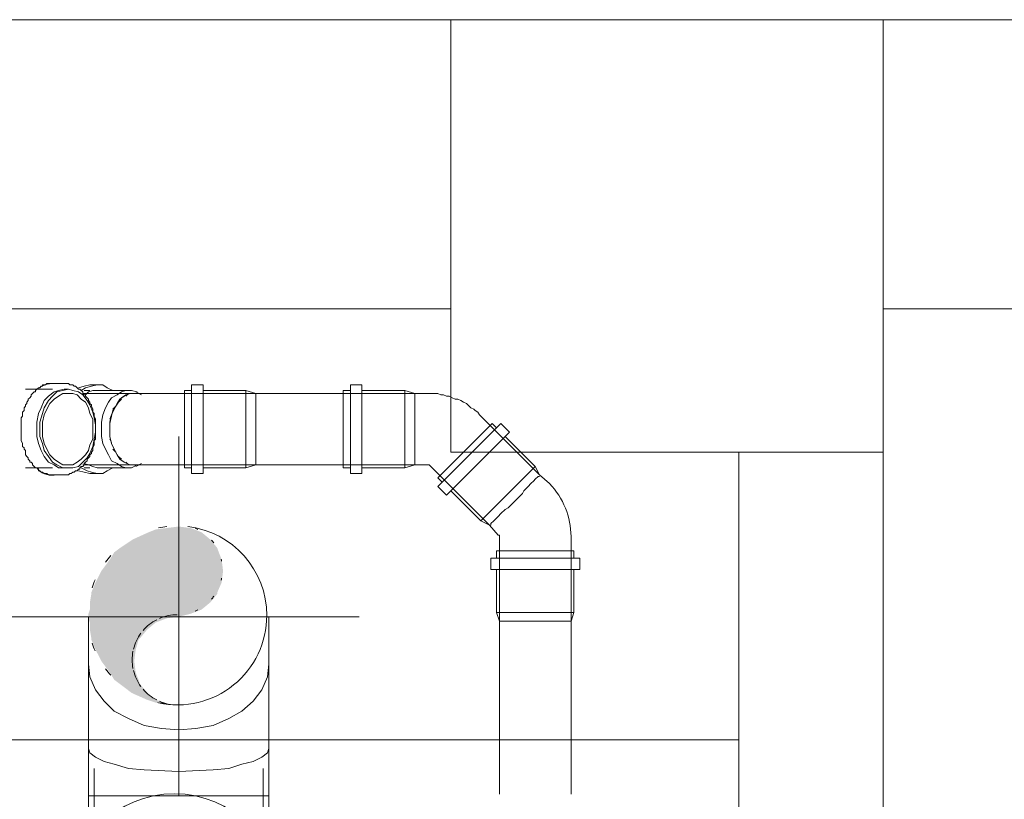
# Model space of a CAD drawing. Header units: millimetres. Extents: x 352 to 350573, y -22 to 37733.
# Tile 26 of 214: x 16452 to 17820, y 20167 to 21250. Entities that reach past the tile are written whole.
import ezdxf

# ---------------------------------------------------------------- set-up
doc = ezdxf.new("R2010")
doc.units = ezdxf.units.MM
for name, color, linetype, true_color in [('PDF _Klimat', 7, 'Continuous', 0x0000dd), ('PDF$_83$-$Floor$Plan$-$В_Этаж$00_Сводный$A-DETL-MBND', 7, 'Continuous', 0xdd3700), ('PDF$_83$-$Floor$Plan$-$В_Этаж$00_Сводный$M-HVAC-DUCT-ANNO', 70, 'Continuous', 0x7fff00), ('PDF$_83$-$Floor$Plan$-$В_Этаж$00_Сводный-83$new-ifc-RVT-1-В_Этаж$00_Сводный$A-COLS', 7, 'Continuous', 0xbababa), ('PDF$_83$-$Floor$Plan$-$В_Этаж$00_Сводный-83$new-ifc-RVT-1-В_Этаж$00_Сводный$A-WALL', 7, 'Continuous', 0xbababa)]:
    doc.layers.add(name, color=color, linetype=linetype, true_color=true_color)
for name, color, linetype in [('PDF$_83$-$Floor$Plan$-$В_Этаж$00_Сводный$M-EQPM', 2, 'Continuous'), ('PDF$_83$-$Floor$Plan$-$В_Этаж$00_Сводный$M-HVAC-DUCT', 5, 'Continuous'), ('PDF$_83$-$Floor$Plan$-$В_Этаж$00_Сводный$M-HVAC-DUCT-CNTR', 5, 'Continuous'), ('PDF$_83$-$Floor$Plan$-$В_Этаж$00_Сводный$P-PIPE', 3, 'Continuous')]:
    doc.layers.add(name, color=color, linetype=linetype)

msp = doc.modelspace()

# ---------------------------------------------------------------- linework, layer by layer
at = {"layer": 'PDF _Klimat', "lineweight": 0}
msp.add_lwpolyline([(16666.9, 19886.5, 1), (16666.9, 20174.9, 1)], format="xyb", close=True, dxfattribs=at)
at = {"layer": 'PDF$_83$-$Floor$Plan$-$В_Этаж$00_Сводный$A-DETL-MBND', "lineweight": 0}
for points in [[(16531.6, 20739), (16529.6, 20741), (16527.6, 20741), (16525.6, 20743), (16523.6, 20743), (16521.6, 20743), (16519.6, 20745), (16517.6, 20745), (16515.6, 20745), (16513.7, 20745), (16511.7, 20745)], [(16559.4, 20743), (16549.5, 20743), (16541.5, 20741), (16533.5, 20739)], [(16581.3, 20735), (16573.3, 20739), (16567.4, 20743), (16559.4, 20743), (16551.5, 20741), (16543.5, 20739), (16537.5, 20735)], [(16549.5, 20735), (16541.5, 20735)], [(16603.2, 20735), (16559.4, 20735), (16553.4, 20735), (16547.5, 20733.1), (16543.5, 20729.1)], [(16615.1, 20733.1), (16607.1, 20735), (16599.2, 20735), (16593.2, 20733.1), (16587.3, 20729.1), (16579.3, 20725.1), (16575.3, 20719.1), (16571.3, 20711.2), (16567.4, 20701.2), (16565.4, 20691.3), (16565.4, 20681.3), (16565.4, 20671.4), (16567.4, 20661.4), (16571.3, 20653.5), (16575.3, 20645.5), (16579.3, 20637.6), (16587.3, 20633.6), (16593.2, 20629.6), (16599.2, 20627.6), (16607.1, 20627.6), (16615.1, 20631.6)], [(16706.6, 20627.6), (16766.3, 20627.6), (16780.2, 20631.6), (16660.9, 20631.6), (16658.9, 20631.6), (16656.9, 20631.6), (16654.9, 20631.6), (16652.9, 20631.6), (16650.9, 20631.6), (16648.9, 20631.6), (16646.9, 20631.6), (16644.9, 20631.6), (16643, 20631.6), (16641, 20631.6), (16639, 20631.6), (16637, 20631.6), (16635, 20631.6), (16633, 20631.6), (16631, 20631.6), (16629, 20631.6), (16627, 20631.6), (16625, 20631.6), (16611.1, 20631.6), (16605.2, 20631.6), (16597.2, 20635.6), (16591.2, 20639.6), (16587.3, 20645.5), (16583.3, 20653.5), (16579.3, 20661.4), (16577.3, 20671.4), (16577.3, 20681.3), (16577.3, 20691.3), (16579.3, 20701.2), (16583.3, 20709.2), (16587.3, 20717.1), (16591.2, 20723.1), (16597.2, 20727.1), (16605.2, 20731.1), (16611.1, 20731.1), (16625, 20731.1), (16627, 20731.1), (16629, 20731.1), (16631, 20731.1), (16633, 20731.1), (16635, 20731.1), (16637, 20731.1), (16639, 20731.1), (16641, 20731.1), (16643, 20731.1), (16644.9, 20731.1), (16646.9, 20731.1), (16648.9, 20731.1), (16650.9, 20731.1), (16652.9, 20731.1), (16654.9, 20731.1), (16656.9, 20731.1), (16658.9, 20731.1), (16660.9, 20731.1), (16780.2, 20731.1), (16766.3, 20735), (16706.6, 20735)], [(16621.1, 20729.1), (16613.1, 20733.1)], [(16690.7, 20735), (16680.7, 20735), (16680.7, 20681.3), (16680.7, 20627.6), (16690.7, 20627.6)], [(16766.3, 20735), (16766.3, 20681.3), (16766.3, 20627.6)], [(16927.4, 20735), (16987.1, 20735), (17001, 20731.1), (17001, 20729.1), (17001, 20731.1), (16780.2, 20731.1), (16780.2, 20729.1), (16780.2, 20731.1)], [(16911.5, 20735), (16901.5, 20735), (16901.5, 20627.6), (16911.5, 20627.6)], [(16987.1, 20735), (16987.1, 20627.6)], [(16539.5, 20631.6), (16611.1, 20631.6), (16605.2, 20631.6), (16597.2, 20635.6), (16591.2, 20639.6), (16587.3, 20645.5), (16583.3, 20653.5), (16579.3, 20661.4), (16577.3, 20671.4), (16577.3, 20681.3), (16577.3, 20689.3), (16579.3, 20699.2), (16581.3, 20707.2), (16585.3, 20713.2), (16589.2, 20719.1), (16593.2, 20725.1), (16599.2, 20729.1), (16605.2, 20731.1), (16611.1, 20731.1), (16539.5, 20731.1)], [(16593.2, 20723.1), (16589.2, 20719.1)], [(16601.2, 20729.1), (16599.2, 20727.1)], [(16780.2, 20729.1), (16780.2, 20727.1), (16780.2, 20723.1)], [(16780.2, 20727.1), (16780.2, 20723.1), (16780.2, 20719.1), (16780.2, 20713.2), (16780.2, 20709.2), (16780.2, 20701.2)], [(16780.2, 20713.2), (16780.2, 20719.1)], [(17001, 20727.1), (17001, 20723.1), (17001, 20727.1), (17001, 20729.1)], [(17001, 20719.1), (17001, 20713.2), (17001, 20719.1), (17001, 20723.1)], [(16585.3, 20713.2), (16581.3, 20709.2)], [(16780.2, 20709.2), (16780.2, 20701.2), (16780.2, 20695.3), (16780.2, 20667.4), (16780.2, 20663.4), (16780.2, 20653.5)], [(17001, 20709.2), (17001, 20701.2), (17001, 20709.2), (17001, 20713.2)], [(16579.3, 20701.2), (16577.3, 20695.3)], [(16780.2, 20667.4), (16780.2, 20681.3), (16780.2, 20695.3)], [(17001, 20695.3), (17001, 20681.3), (17001, 20667.4), (17001, 20695.3), (17001, 20701.2)], [(16577.3, 20667.4), (16579.3, 20663.4)], [(17001, 20663.4), (17001, 20653.5), (17001, 20663.4), (17001, 20667.4)], [(16581.3, 20653.5), (16585.3, 20649.5)], [(16780.2, 20663.4), (16780.2, 20653.5), (16780.2, 20649.5), (16780.2, 20643.5), (16780.2, 20639.6), (16780.2, 20635.6)], [(17001, 20649.5), (17001, 20643.5), (17001, 20649.5), (17001, 20653.5)], [(16589.2, 20643.5), (16593.2, 20639.6)], [(16780.2, 20643.5), (16780.2, 20649.5)], [(16780.2, 20639.6), (16780.2, 20635.6), (16780.2, 20633.6), (16780.2, 20631.6), (17001, 20631.6), (17001, 20633.6), (17001, 20635.6), (17001, 20639.6)], [(17001, 20635.6), (17001, 20639.6), (17001, 20643.5)], [(16511.7, 20617.7), (16513.7, 20617.7), (16515.6, 20617.7), (16517.6, 20617.7), (16519.6, 20617.7), (16521.6, 20619.7), (16523.6, 20619.7), (16525.6, 20621.7), (16527.6, 20621.7), (16529.6, 20623.7), (16531.6, 20623.7), (16533.5, 20625.6)], [(16533.5, 20623.7), (16541.5, 20621.7), (16549.5, 20619.7), (16559.4, 20619.7)], [(16537.5, 20627.6), (16545.5, 20623.7), (16551.5, 20621.7), (16559.4, 20619.7), (16567.4, 20619.7), (16573.3, 20623.7), (16581.3, 20627.6)], [(16541.5, 20633.6), (16547.5, 20631.6), (16553.4, 20629.6), (16559.4, 20627.6), (16603.2, 20627.6)], [(16541.5, 20627.6), (16549.5, 20627.6)], [(16599.2, 20635.6), (16601.2, 20633.6)], [(16613.1, 20629.6), (16621.1, 20633.6)], [(16780.2, 20631.6), (16780.2, 20633.6)], [(16927.4, 20627.6), (16987.1, 20627.6), (17001, 20631.6), (17001, 20633.6)], [(17114.4, 20486.4), (17114.4, 20426.7), (17118.4, 20414.8), (17118.4, 20532.1), (17118.4, 20534.1), (17116.4, 20534.1), (17104.4, 20548.1), (17092.5, 20554), (17050.7, 20595.8), (17092.5, 20554), (17104.4, 20548.1), (17020.9, 20631.6), (17018.9, 20631.6), (17001, 20631.6)], [(17174.1, 20617.7), (17174.1, 20617.7)], [(17174.1, 20617.7), (17174.1, 20617.7)], [(17104.4, 20548.1), (17104.4, 20548.1)], [(17104.4, 20548.1), (17104.4, 20548.1)], [(17221.8, 20502.3), (17221.8, 20512.3), (17114.4, 20512.3), (17114.4, 20502.3)], [(17221.8, 20426.7), (17114.4, 20426.7)], [(17126.3, 20414.8), (17122.3, 20414.8), (17120.4, 20414.8), (17118.4, 20414.8), (17118.4, 20174.1)], [(17118.4, 20414.8), (17120.4, 20414.8)], [(17148.2, 20414.8), (17140.2, 20414.8), (17136.3, 20414.8), (17128.3, 20414.8), (17126.3, 20414.8), (17122.3, 20414.8)], [(17128.3, 20414.8), (17136.3, 20414.8)], [(17195.9, 20414.8), (17186, 20414.8), (17182, 20414.8), (17154.2, 20414.8), (17148.2, 20414.8), (17140.2, 20414.8)], [(17154.2, 20414.8), (17182, 20414.8)], [(17213.8, 20414.8), (17209.9, 20414.8), (17205.9, 20414.8), (17199.9, 20414.8), (17195.9, 20414.8), (17186, 20414.8)], [(17199.9, 20414.8), (17205.9, 20414.8)], [(17215.8, 20414.8), (17213.8, 20414.8), (17209.9, 20414.8)], [(17217.8, 20174.1), (17217.8, 20414.8), (17215.8, 20414.8), (17217.8, 20414.8)]]:
    msp.add_lwpolyline(points, dxfattribs=at)
for points in [[(16690.7, 20619.7), (16706.6, 20619.7), (16706.6, 20681.3), (16706.6, 20743), (16690.7, 20743), (16690.7, 20681.3)], [(16927.4, 20619.7), (16927.4, 20743), (16911.5, 20743), (16911.5, 20619.7)], [(17032.8, 20613.7), (17108.4, 20689.3), (17114.4, 20683.3), (17108.4, 20689.3), (17032.8, 20613.7), (17038.8, 20607.7)], [(17044.8, 20589.8), (17132.3, 20677.4), (17120.4, 20689.3), (17032.8, 20601.8)], [(17044.8, 20589.8), (17132.3, 20677.4), (17120.4, 20689.3), (17032.8, 20601.8)], [(17162.1, 20605.7), (17158.1, 20601.8), (17162.1, 20605.7), (17166.1, 20609.7)], [(17168.1, 20611.7), (17166.1, 20609.7), (17168.1, 20611.7), (17172.1, 20615.7), (17174.1, 20615.7), (17172.1, 20615.7)], [(17152.2, 20595.8), (17150.2, 20591.8), (17152.2, 20595.8), (17158.1, 20601.8)], [(17140.2, 20581.9), (17130.3, 20571.9), (17126.3, 20569.9), (17130.3, 20571.9), (17150.2, 20591.8)], [(17120.4, 20564), (17116.4, 20560), (17120.4, 20564), (17126.3, 20569.9)], [(17112.4, 20556), (17110.4, 20554), (17112.4, 20556), (17116.4, 20560)], [(17106.4, 20550.1), (17106.4, 20548.1), (17106.4, 20550.1), (17110.4, 20554)], [(17106.4, 20486.4), (17229.8, 20486.4), (17229.8, 20502.3), (17106.4, 20502.3)]]:
    msp.add_lwpolyline(points, close=True, dxfattribs=at)
msp.add_lwpolyline([(17001, 20731.1), (17018.9, 20731.1), (17020.9, 20731.1), (17024.9, 20731.1), (17028.8, 20731.1), (17032.8, 20731.1), (17036.8, 20729.1), (17040.8, 20729.1), (17044.8, 20727.1), (17048.7, 20727.1), (17052.7, 20725.1), (17056.7, 20723.1), (17060.7, 20723.1), (17064.7, 20721.1), (17068.6, 20719.1), (17072.6, 20717.1), (17074.6, 20715.2), (17078.6, 20711.2), (17082.6, 20709.2), (17084.5, 20707.2), (17088.5, 20705.2), (17090.5, 20701.2), (17174.1, 20617.7), (17168.1, 20629.6), (17126.3, 20671.4), (17168.1, 20629.6), (17092.5, 20554), (17168.1, 20629.6), (17174.1, 20617.7), (17188, 20605.7, -0.190718), (17217.8, 20532.1), (17217.8, 20414.8), (17221.8, 20426.7), (17221.8, 20486.4)], format="xyb", dxfattribs=at)
for centre, radius, start, end in [((16500.7, 20702.2), 42.8, 91.3322, 125.5377), ((16496.2, 20642.9), 25.5, 216.8504, 277.9098)]:
    msp.add_arc(centre, radius, start, end, dxfattribs=at)
at = {"layer": 'PDF$_83$-$Floor$Plan$-$В_Этаж$00_Сводный$M-EQPM', "color": 5, "lineweight": 0}
for points in [[(16555.4, 20209.9), (16555.4, 20030.9)], [(16790.1, 20030.9), (16790.1, 20209.9)]]:
    msp.add_lwpolyline(points, dxfattribs=at)
at = {"layer": 'PDF$_83$-$Floor$Plan$-$В_Этаж$00_Сводный$M-HVAC-DUCT', "lineweight": 0}
for points in [[(16547.5, 20420.8), (16547.5, 20355.1), (16547.5, 20237.8), (16547.5, 20172.1), (16672.8, 20172.1), (16798.1, 20172.1), (16798.1, 20237.8), (16798.1, 20355.1), (16798.1, 20420.8)], [(16547.5, 20355.1), (16549.5, 20337.2), (16557.4, 20319.3), (16569.4, 20303.4), (16583.3, 20289.5), (16603.2, 20279.5), (16625, 20269.6), (16648.9, 20265.6), (16672.8, 20263.6), (16696.7, 20265.6), (16720.5, 20269.6), (16742.4, 20279.5), (16760.3, 20289.5), (16776.2, 20303.4), (16788.2, 20319.3), (16796.1, 20337.2), (16798.1, 20355.1)], [(16547.5, 20237.8), (16549.5, 20231.8), (16557.4, 20225.8), (16569.4, 20219.9), (16583.3, 20215.9), (16603.2, 20209.9), (16625, 20207.9), (16672.8, 20205.9), (16720.5, 20207.9), (16742.4, 20209.9), (16760.3, 20215.9), (16776.2, 20219.9), (16788.2, 20225.8), (16796.1, 20231.8), (16798.1, 20237.8)], [(16798.1, 20134.3), (16798.1, 20172.1), (16547.5, 20172.1), (16547.5, 20030.9)]]:
    msp.add_lwpolyline(points, dxfattribs=at)
at = {"layer": 'PDF$_83$-$Floor$Plan$-$В_Этаж$00_Сводный$M-HVAC-DUCT-ANNO', "color": 5, "lineweight": 0}
msp.add_lwpolyline([(16645, 20301, 0.477107), (16795.2, 20422.6, 0.38063), (16685.3, 20546.1)], format="xyb", dxfattribs=at)
for centre, radius, start, end in [((16670.9, 20422.6), 124.3, 96.6467, 102.0246), ((16670.9, 20486.2), 62.7, 62.8308, 66.6923), ((16670.9, 20486.2), 62.7, 36.2003, 40.5833), ((16670.9, 20422.6), 124.3, 137.9772, 143.3551), ((16670.9, 20486.2), 62.7, 11.0028, 13.6282), ((16670.9, 20486.2), 62.7, 346.3718, 348.9972), ((16670.9, 20422.6), 124.3, 156.6429, 162.0211), ((16670.9, 20486.2), 62.7, 319.4167, 323.7997), ((16670.9, 20360.9), 62.7, 90, 113.3075), ((16670.9, 20486.2), 62.7, 293.3077, 297.1692), ((16670.9, 20360.9), 62.7, 117.1692, 139.4165), ((16670.9, 20360.9), 62.7, 143.8001, 166.3714), ((16670.9, 20422.6), 124.3, 197.9789, 203.3571), ((16670.9, 20360.9), 62.7, 168.9972, 191.0028), ((16670.9, 20422.6), 124.3, 216.6449, 222.0228), ((16670.9, 20360.9), 62.7, 193.6286, 216.1999), ((16670.9, 20360.9), 62.7, 220.5835, 242.8308), ((16670.9, 20360.9), 62.7, 246.6925, 270)]:
    msp.add_arc(centre, radius, start, end, dxfattribs=at)
at = {"layer": 'PDF$_83$-$Floor$Plan$-$В_Этаж$00_Сводный$M-HVAC-DUCT-ANNO', "transparency": 33554559}
for points in [[(16641, 20542.1), (16704.6, 20538.1), (16631, 20538.1)], [(16656.9, 20544.1), (16694.7, 20542.1), (16641, 20542.1)], [(16694.7, 20542.1), (16641, 20542.1), (16704.6, 20538.1)], [(16672.8, 20546.1), (16688.7, 20544.1), (16656.9, 20544.1)], [(16688.7, 20544.1), (16656.9, 20544.1), (16694.7, 20542.1)], [(16609.1, 20528.2), (16726.5, 20516.2), (16591.2, 20516.2)], [(16631, 20538.1), (16716.6, 20528.2), (16609.1, 20528.2)], [(16716.6, 20528.2), (16609.1, 20528.2), (16726.5, 20516.2)], [(16704.6, 20538.1), (16631, 20538.1), (16716.6, 20528.2)], [(16591.2, 20516.2), (16728.5, 20510.3), (16583.3, 20510.3)], [(16726.5, 20516.2), (16591.2, 20516.2), (16728.5, 20510.3)], [(16577.3, 20500.3), (16734.5, 20484.4), (16565.4, 20484.4)], [(16583.3, 20510.3), (16732.5, 20500.3), (16577.3, 20500.3)], [(16732.5, 20500.3), (16577.3, 20500.3), (16734.5, 20484.4)], [(16728.5, 20510.3), (16583.3, 20510.3), (16732.5, 20500.3)], [(16565.4, 20484.4), (16732.5, 20468.5), (16557.4, 20468.5)], [(16734.5, 20484.4), (16565.4, 20484.4), (16732.5, 20468.5)], [(16557.4, 20468.5), (16726.5, 20454.6), (16551.5, 20454.6)], [(16732.5, 20468.5), (16557.4, 20468.5), (16726.5, 20454.6)], [(16551.5, 20452.6), (16716.6, 20440.6), (16549.5, 20440.6)], [(16726.5, 20454.6), (16551.5, 20454.6), (16726.5, 20452.6)], [(16551.5, 20454.6), (16726.5, 20452.6), (16551.5, 20452.6)], [(16726.5, 20452.6), (16551.5, 20452.6), (16716.6, 20440.6)], [(16716.6, 20440.6), (16549.5, 20440.6), (16704.6, 20430.7)], [(16549.5, 20440.6), (16704.6, 20430.7), (16549.5, 20430.7)], [(16549.5, 20430.7), (16688.7, 20424.7), (16547.5, 20424.7)], [(16688.7, 20424.7), (16547.5, 20424.7), (16672.8, 20420.8)], [(16547.5, 20424.7), (16672.8, 20420.8), (16547.5, 20420.8)], [(16672.8, 20420.8), (16547.5, 20420.8), (16656.9, 20418.8)], [(16547.5, 20420.8), (16656.9, 20418.8), (16547.5, 20418.8)], [(16656.9, 20418.8), (16547.5, 20418.8), (16641, 20412.8)], [(16547.5, 20418.8), (16641, 20412.8), (16549.5, 20412.8)], [(16704.6, 20430.7), (16549.5, 20430.7), (16688.7, 20424.7)], [(16641, 20412.8), (16549.5, 20412.8), (16629, 20402.9)], [(16549.5, 20412.8), (16629, 20402.9), (16549.5, 20402.9)], [(16629, 20402.9), (16549.5, 20402.9), (16619.1, 20390.9)], [(16549.5, 20402.9), (16619.1, 20390.9), (16551.5, 20390.9)], [(16619.1, 20390.9), (16551.5, 20390.9), (16617.1, 20388.9)], [(16551.5, 20390.9), (16617.1, 20388.9), (16551.5, 20388.9)], [(16617.1, 20388.9), (16551.5, 20388.9), (16613.1, 20375)], [(16551.5, 20388.9), (16613.1, 20375), (16557.4, 20375)], [(16613.1, 20375), (16557.4, 20375), (16611.1, 20359.1)], [(16557.4, 20375), (16611.1, 20359.1), (16565.4, 20359.1)], [(16611.1, 20359.1), (16565.4, 20359.1), (16613.1, 20343.2)], [(16565.4, 20359.1), (16613.1, 20343.2), (16577.3, 20343.2)], [(16613.1, 20343.2), (16577.3, 20343.2), (16617.1, 20333.2)], [(16577.3, 20343.2), (16617.1, 20333.2), (16583.3, 20333.2)], [(16617.1, 20333.2), (16583.3, 20333.2), (16619.1, 20327.3)], [(16583.3, 20333.2), (16619.1, 20327.3), (16591.2, 20327.3)], [(16619.1, 20327.3), (16591.2, 20327.3), (16629, 20315.3)], [(16591.2, 20327.3), (16629, 20315.3), (16607.1, 20315.3)], [(16629, 20315.3), (16607.1, 20315.3), (16631, 20313.3)], [(16607.1, 20315.3), (16631, 20313.3), (16611.1, 20313.3)], [(16631, 20313.3), (16611.1, 20313.3), (16641, 20305.4)], [(16611.1, 20313.3), (16641, 20305.4), (16629, 20305.4)], [(16629, 20305.4), (16641, 20301.4), (16652.9, 20301.4)], [(16629, 20305.4), (16641, 20305.4), (16652.9, 20301.4)], [(16641, 20301.4), (16652.9, 20301.4), (16656.9, 20299.4)]]:
    msp.add_solid(points, dxfattribs=at)
at = {"layer": 'PDF$_83$-$Floor$Plan$-$В_Этаж$00_Сводный$M-HVAC-DUCT-CNTR', "lineweight": 0}
for points in [[(16672.8, 20172.1), (16672.8, 20671.4)], [(16422.2, 20420.8), (16923.4, 20420.8)]]:
    msp.add_lwpolyline(points, dxfattribs=at)
at = {"layer": 'PDF$_83$-$Floor$Plan$-$В_Этаж$00_Сводный$P-PIPE', "color": 22, "lineweight": 0, "true_color": 0xdd3700}
for points in [[(16499.7, 20617.7), (16511.7, 20617.7), (16513.7, 20617.7), (16515.6, 20617.7), (16517.6, 20617.7), (16519.6, 20617.7), (16521.6, 20619.7), (16523.6, 20619.7), (16525.6, 20621.7), (16527.6, 20621.7), (16529.6, 20623.7), (16531.6, 20623.7), (16533.5, 20625.6), (16535.5, 20625.6), (16535.5, 20627.6), (16537.5, 20629.6), (16539.5, 20629.6), (16541.5, 20631.6), (16541.5, 20633.6), (16543.5, 20635.6), (16545.5, 20637.6), (16545.5, 20639.6), (16547.5, 20641.6), (16549.5, 20643.5), (16549.5, 20645.5), (16551.5, 20647.5), (16551.5, 20649.5), (16553.4, 20651.5), (16553.4, 20653.5), (16553.4, 20655.5), (16555.4, 20659.5), (16555.4, 20661.4), (16555.4, 20663.4), (16555.4, 20665.4), (16557.4, 20667.4), (16557.4, 20671.4), (16557.4, 20673.4), (16557.4, 20675.4), (16557.4, 20677.4), (16557.4, 20681.3), (16557.4, 20683.3), (16557.4, 20685.3), (16557.4, 20689.3), (16557.4, 20691.3), (16557.4, 20693.3), (16557.4, 20695.3), (16555.4, 20699.2), (16555.4, 20701.2), (16555.4, 20703.2), (16553.4, 20705.2), (16553.4, 20707.2), (16553.4, 20709.2), (16551.5, 20713.2), (16551.5, 20715.2), (16549.5, 20717.1), (16549.5, 20719.1), (16547.5, 20721.1), (16547.5, 20723.1), (16545.5, 20725.1), (16543.5, 20727.1), (16543.5, 20729.1), (16541.5, 20729.1), (16539.5, 20731.1), (16539.5, 20733.1), (16537.5, 20735), (16535.5, 20737), (16533.5, 20737), (16531.6, 20739), (16529.6, 20741), (16527.6, 20741), (16525.6, 20743), (16523.6, 20743), (16521.6, 20743), (16519.6, 20745), (16517.6, 20745), (16515.6, 20745), (16513.7, 20745), (16511.7, 20745), (16499.7, 20745), (16497.7, 20745), (16495.8, 20745), (16493.8, 20745), (16491.8, 20745), (16489.8, 20745), (16487.8, 20743), (16485.8, 20743), (16483.8, 20743), (16483.8, 20741), (16481.8, 20741), (16479.8, 20739), (16477.9, 20739), (16475.9, 20737), (16473.9, 20735), (16473.9, 20733.1), (16471.9, 20733.1), (16469.9, 20731.1), (16467.9, 20729.1), (16467.9, 20727.1), (16465.9, 20725.1), (16463.9, 20723.1), (16463.9, 20721.1), (16461.9, 20719.1), (16461.9, 20717.1), (16459.9, 20715.2), (16459.9, 20713.2), (16458, 20711.2), (16458, 20709.2), (16458, 20707.2), (16456, 20705.2), (16456, 20701.2), (16456, 20699.2), (16454, 20697.2), (16454, 20695.3), (16454, 20691.3), (16454, 20689.3), (16454, 20687.3), (16454, 20685.3), (16454, 20681.3), (16454, 20679.3), (16454, 20677.4), (16454, 20675.4), (16454, 20671.4), (16454, 20669.4), (16454, 20667.4), (16454, 20665.4), (16456, 20661.4), (16456, 20659.5), (16456, 20657.5), (16458, 20655.5), (16458, 20653.5), (16459.9, 20651.5), (16459.9, 20649.5), (16459.9, 20645.5), (16461.9, 20643.5), (16463.9, 20641.6), (16463.9, 20639.6), (16465.9, 20637.6), (16465.9, 20635.6), (16467.9, 20635.6), (16469.9, 20633.6), (16469.9, 20631.6), (16471.9, 20629.6), (16473.9, 20627.6), (16475.9, 20627.6), (16477.9, 20625.6), (16477.9, 20623.7), (16479.8, 20623.7), (16481.8, 20621.7), (16483.8, 20621.7), (16485.8, 20619.7), (16487.8, 20619.7), (16489.8, 20619.7), (16491.8, 20617.7), (16493.8, 20617.7), (16495.8, 20617.7), (16497.7, 20617.7)], [(16513.7, 20627.6), (16519.6, 20627.6), (16511.7, 20627.6), (16503.7, 20631.6), (16497.7, 20635.6), (16491.8, 20643.5), (16485.8, 20651.5), (16483.8, 20661.4), (16479.8, 20671.4), (16479.8, 20681.3), (16479.8, 20691.3), (16483.8, 20703.2), (16485.8, 20711.2), (16491.8, 20721.1), (16497.7, 20727.1), (16503.7, 20733.1), (16511.7, 20735), (16519.6, 20737), (16513.7, 20737), (16505.7, 20735), (16499.7, 20733.1), (16491.8, 20727.1), (16485.8, 20721.1), (16481.8, 20711.2), (16477.9, 20703.2), (16475.9, 20691.3), (16475.9, 20681.3), (16475.9, 20671.4), (16477.9, 20661.4), (16481.8, 20651.5), (16485.8, 20643.5), (16491.8, 20635.6), (16499.7, 20631.6), (16505.7, 20627.6)], [(16519.6, 20731.1), (16511.7, 20731.1), (16505.7, 20727.1), (16499.7, 20723.1), (16493.8, 20717.1), (16489.8, 20709.2), (16485.8, 20701.2), (16483.8, 20691.3), (16483.8, 20681.3), (16483.8, 20671.4), (16485.8, 20661.4), (16489.8, 20653.5), (16493.8, 20645.5), (16499.7, 20639.6), (16505.7, 20635.6), (16511.7, 20631.6), (16519.6, 20631.6), (16525.6, 20631.6), (16531.6, 20635.6), (16537.5, 20639.6), (16543.5, 20645.5), (16547.5, 20651.5), (16549.5, 20659.5), (16553.4, 20667.4), (16553.4, 20677.4), (16553.4, 20685.3), (16553.4, 20695.3), (16549.5, 20703.2), (16547.5, 20711.2), (16543.5, 20719.1), (16537.5, 20723.1), (16531.6, 20729.1), (16525.6, 20731.1)]]:
    msp.add_lwpolyline(points, close=True, dxfattribs=at)
for points in [[(16497.7, 20737), (16459.9, 20737)], [(16519.6, 20627.6), (16525.6, 20627.6), (16533.5, 20629.6), (16539.5, 20635.6), (16545.5, 20641.6), (16549.5, 20647.5), (16553.4, 20657.5), (16555.4, 20667.4), (16557.4, 20677.4), (16557.4, 20687.3), (16555.4, 20697.2), (16553.4, 20705.2), (16549.5, 20715.2), (16545.5, 20721.1), (16539.5, 20729.1), (16533.5, 20733.1), (16525.6, 20735), (16519.6, 20737)], [(16459.9, 20627.6), (16497.7, 20627.6)]]:
    msp.add_lwpolyline(points, dxfattribs=at)
at = {"layer": 'PDF$_83$-$Floor$Plan$-$В_Этаж$00_Сводный-83$new-ifc-RVT-1-В_Этаж$00_Сводный$A-COLS', "lineweight": 0}
msp.add_lwpolyline([(17050.7, 20649.5), (17651.5, 20649.5), (17651.5, 21250.2), (17050.7, 21250.2)], close=True, dxfattribs=at)
at = {"layer": 'PDF$_83$-$Floor$Plan$-$В_Этаж$00_Сводный-83$new-ifc-RVT-1-В_Этаж$00_Сводный$A-WALL', "lineweight": 0}
for points in [[(11053.4, 20848.4), (17050.7, 20848.4), (17050.7, 21250.2), (11053.4, 21250.2)], [(21850.6, 21250.2), (17651.5, 21250.2), (17651.5, 20848.4), (21850.6, 20848.4)]]:
    msp.add_lwpolyline(points, close=True, dxfattribs=at)
for points in [[(15857.2, 18049.7), (12803.9, 18049.7), (12803.9, 17850.8), (17450.6, 17850.8), (17450.6, 18047.7), (17450.6, 13050.9), (17651.5, 13050.9), (17651.5, 20649.5), (17450.6, 20649.5), (17450.6, 18127.3)], [(16241.1, 20048.8), (17450.6, 20048.8), (17450.6, 20249.7), (15851.3, 20249.7), (15851.3, 20048.8)]]:
    msp.add_lwpolyline(points, dxfattribs=at)

doc.saveas('drawing.dxf')
